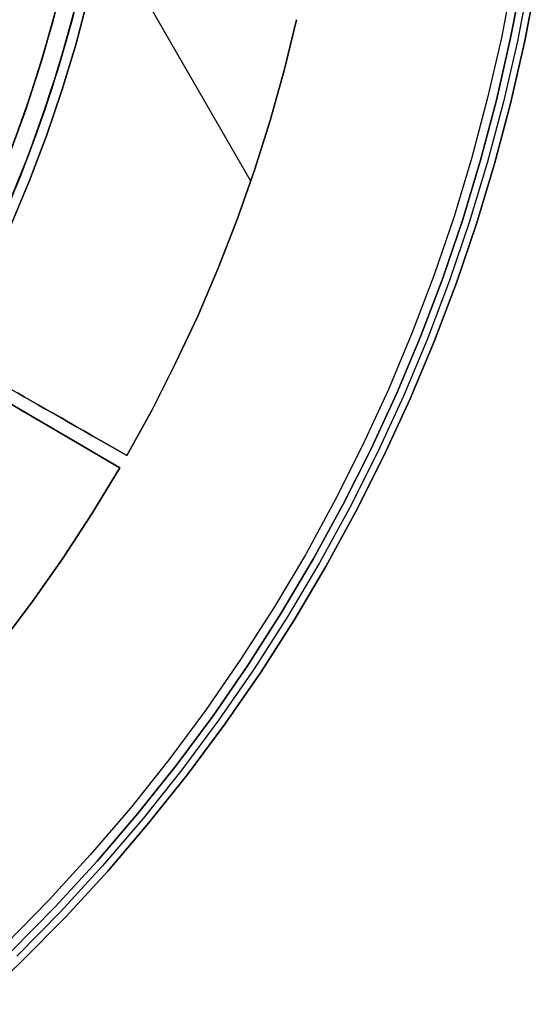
# Model space of a CAD drawing. Header units: millimetres. Extents: x -267 to 897, y -4167 to -3150.
# Tile 141 of 177: x 383 to 412, y -3590 to -3536. Entities that reach past the tile are written whole.
import ezdxf

# ---------------------------------------------------------------- set-up
doc = ezdxf.new("R2010")
doc.units = ezdxf.units.MM
doc.layers.add('1', color=7, linetype='Continuous')
doc.layers.add('BLANCO METALICO', color=7, linetype='Continuous', true_color=0xededed)

msp = doc.modelspace()

# ---------------------------------------------------------------- linework, layer by layer
at = {"layer": '1', "color": 29, "true_color": 0x4d342b}
for p, q in [((395.989, -3544.971, 85.657), (387.9, -3530.96, 85.657)), ((386.494, -3534.814, 66.264), (385.828, -3537.334, 66.264)), ((386.494, -3534.814, 66.264), (385.828, -3537.334, 66.264)), ((385.828, -3537.334, 54.462), (386.494, -3534.814, 54.462)), ((386.494, -3534.814, 60.363), (385.828, -3537.334, 60.363)), ((386.494, -3534.814, 54.462), (385.828, -3537.334, 54.462)), ((387.033, -3534.946, 85.657), (386.362, -3537.485, 85.657)), ((386.362, -3537.485, 85.657), (387.033, -3534.946, 85.657)), ((397.818, -3538.888, 85.657), (398.497, -3536.103, 85.657)), ((397.818, -3538.888, 79.568), (398.497, -3536.103, 79.568)), ((398.497, -3536.103, 85.657), (397.818, -3538.888, 85.657)), ((398.497, -3536.103, 82.612), (397.818, -3538.888, 82.612)), ((397.818, -3538.888, 79.568), (398.497, -3536.103, 79.568)), ((385.828, -3537.334, 66.264), (385.074, -3539.829, 66.264)), ((385.828, -3537.334, 66.264), (385.074, -3539.829, 66.264)), ((385.074, -3539.829, 54.462), (385.828, -3537.334, 54.462)), ((385.828, -3537.334, 60.363), (385.074, -3539.829, 60.363)), ((385.828, -3537.334, 54.462), (385.074, -3539.829, 54.462)), ((386.362, -3537.485, 85.657), (385.603, -3539.999, 85.657)), ((385.603, -3539.999, 85.657), (386.362, -3537.485, 85.657)), ((397.048, -3541.649, 85.657), (397.818, -3538.888, 85.657)), ((397.048, -3541.649, 79.568), (397.818, -3538.888, 79.568)), ((397.818, -3538.888, 85.657), (397.048, -3541.649, 85.657)), ((397.818, -3538.888, 82.612), (397.048, -3541.649, 82.612)), ((397.048, -3541.649, 79.568), (397.818, -3538.888, 79.568)), ((385.074, -3539.829, 66.264), (384.234, -3542.297, 66.264)), ((385.074, -3539.829, 66.264), (384.234, -3542.297, 66.264)), ((384.234, -3542.297, 54.462), (385.074, -3539.829, 54.462)), ((385.074, -3539.829, 60.363), (384.234, -3542.297, 60.363)), ((385.074, -3539.829, 54.462), (384.234, -3542.297, 54.462)), ((385.603, -3539.999, 85.657), (384.757, -3542.485, 85.657)), ((384.757, -3542.485, 85.657), (385.603, -3539.999, 85.657)), ((396.187, -3544.384, 85.657), (397.048, -3541.649, 85.657)), ((396.187, -3544.384, 79.568), (397.048, -3541.649, 79.568)), ((397.048, -3541.649, 85.657), (396.187, -3544.384, 85.657)), ((397.048, -3541.649, 82.612), (396.187, -3544.384, 82.612)), ((396.187, -3544.384, 79.568), (397.048, -3541.649, 79.568)), ((384.234, -3542.297, 66.264), (383.309, -3544.734, 66.264)), ((384.234, -3542.297, 66.264), (383.309, -3544.734, 66.264)), ((383.309, -3544.734, 54.462), (384.234, -3542.297, 54.462)), ((384.234, -3542.297, 60.363), (383.309, -3544.734, 60.363)), ((384.234, -3542.297, 54.462), (383.309, -3544.734, 54.462)), ((384.757, -3542.485, 85.657), (383.825, -3544.94, 85.657)), ((383.825, -3544.94, 85.657), (384.757, -3542.485, 85.657)), ((395.237, -3547.088, 85.657), (396.187, -3544.384, 85.657)), ((395.237, -3547.088, 79.568), (396.187, -3544.384, 79.568)), ((396.187, -3544.384, 85.657), (395.237, -3547.088, 85.657)), ((396.187, -3544.384, 82.612), (395.237, -3547.088, 82.612)), ((395.237, -3547.088, 79.568), (396.187, -3544.384, 79.568)), ((383.309, -3544.734, 66.264), (382.3, -3547.137, 66.264)), ((383.309, -3544.734, 66.264), (382.3, -3547.137, 66.264)), ((382.3, -3547.137, 54.462), (383.309, -3544.734, 54.462)), ((383.309, -3544.734, 60.363), (382.3, -3547.137, 60.363)), ((383.309, -3544.734, 54.462), (382.3, -3547.137, 54.462)), ((383.825, -3544.94, 85.657), (382.808, -3547.361, 85.657)), ((382.808, -3547.361, 85.657), (383.825, -3544.94, 85.657)), ((394.198, -3549.76, 85.657), (395.237, -3547.088, 85.657)), ((394.198, -3549.76, 79.568), (395.237, -3547.088, 79.568)), ((395.237, -3547.088, 85.657), (394.198, -3549.76, 85.657)), ((395.237, -3547.088, 82.612), (394.198, -3549.76, 82.612)), ((394.198, -3549.76, 79.568), (395.237, -3547.088, 79.568)), ((394.728, -3548.428, 85.657), (394.728, -3548.428, 79.568)), ((393.071, -3552.395, 85.657), (394.198, -3549.76, 85.657)), ((393.071, -3552.395, 79.568), (394.198, -3549.76, 79.568)), ((394.198, -3549.76, 85.657), (393.071, -3552.395, 85.657)), ((394.198, -3549.76, 82.612), (393.071, -3552.395, 82.612)), ((393.071, -3552.395, 79.568), (394.198, -3549.76, 79.568)), ((391.859, -3554.993, 85.657), (393.071, -3552.395, 85.657)), ((391.859, -3554.993, 79.568), (393.071, -3552.395, 79.568)), ((393.071, -3552.395, 85.657), (391.859, -3554.993, 85.657)), ((393.071, -3552.395, 82.612), (391.859, -3554.993, 82.612)), ((391.859, -3554.993, 79.568), (393.071, -3552.395, 79.568)), ((379.262, -3554.393, 85.657), (389.18, -3560.061, 85.657)), ((379.262, -3554.393, 85.657), (389.18, -3560.061, 85.657)), ((388.792, -3560.733, 85.657), (378.925, -3554.977, 85.657)), ((378.925, -3554.977, 85.657), (388.792, -3560.733, 85.657)), ((390.561, -3557.549, 85.657), (391.859, -3554.993, 85.657)), ((390.561, -3557.549, 79.568), (391.859, -3554.993, 79.568)), ((391.859, -3554.993, 85.657), (390.561, -3557.549, 85.657)), ((391.859, -3554.993, 82.612), (390.561, -3557.549, 82.612)), ((390.561, -3557.549, 79.568), (391.859, -3554.993, 79.568)), ((383.535, -3556.834, 76.069), (383.166, -3556.623, 75.685)), ((383.166, -3556.623, 75.685), (383.535, -3556.834, 76.069)), ((383.915, -3557.052, 76.438), (383.535, -3556.834, 76.069)), ((383.535, -3556.834, 76.069), (383.915, -3557.052, 76.438)), ((384.306, -3557.275, 76.792), (383.915, -3557.052, 76.438)), ((383.915, -3557.052, 76.438), (384.306, -3557.275, 76.792)), ((383.554, -3557.677, 76.438), (383.175, -3557.456, 76.069)), ((383.175, -3557.456, 76.069), (383.554, -3557.677, 76.438)), ((383.943, -3557.904, 76.792), (383.554, -3557.677, 76.438)), ((383.554, -3557.677, 76.438), (383.943, -3557.904, 76.792)), ((384.707, -3557.505, 77.13), (384.306, -3557.275, 76.792)), ((384.306, -3557.275, 76.792), (384.707, -3557.505, 77.13)), ((385.119, -3557.74, 77.452), (384.707, -3557.505, 77.13)), ((384.707, -3557.505, 77.13), (385.119, -3557.74, 77.452)), ((389.18, -3560.061, 85.657), (390.561, -3557.549, 85.657)), ((389.18, -3560.061, 79.568), (390.561, -3557.549, 79.568)), ((390.561, -3557.549, 85.657), (389.18, -3560.061, 85.657)), ((390.561, -3557.549, 82.612), (389.18, -3560.061, 82.612)), ((389.18, -3560.061, 79.568), (390.561, -3557.549, 79.568)), ((384.342, -3558.137, 77.13), (383.943, -3557.904, 76.792)), ((383.943, -3557.904, 76.792), (384.342, -3558.137, 77.13)), ((384.751, -3558.376, 77.452), (384.342, -3558.137, 77.13)), ((384.342, -3558.137, 77.13), (384.751, -3558.376, 77.452)), ((385.539, -3557.98, 77.757), (385.119, -3557.74, 77.452)), ((385.119, -3557.74, 77.452), (385.539, -3557.98, 77.757)), ((385.969, -3558.225, 78.046), (385.539, -3557.98, 77.757)), ((385.539, -3557.98, 77.757), (385.969, -3558.225, 78.046)), ((386.407, -3558.476, 78.317), (385.969, -3558.225, 78.046)), ((385.969, -3558.225, 78.046), (386.407, -3558.476, 78.317)), ((385.17, -3558.62, 77.757), (384.751, -3558.376, 77.452)), ((384.751, -3558.376, 77.452), (385.17, -3558.62, 77.757)), ((385.597, -3558.869, 78.046), (385.17, -3558.62, 77.757)), ((385.17, -3558.62, 77.757), (385.597, -3558.869, 78.046)), ((386.852, -3558.73, 78.571), (386.407, -3558.476, 78.317)), ((386.407, -3558.476, 78.317), (386.852, -3558.73, 78.571)), ((387.305, -3558.989, 78.807), (386.852, -3558.73, 78.571)), ((386.852, -3558.73, 78.571), (387.305, -3558.989, 78.807)), ((386.033, -3559.123, 78.317), (385.597, -3558.869, 78.046)), ((385.597, -3558.869, 78.046), (386.033, -3559.123, 78.317)), ((386.476, -3559.382, 78.571), (386.033, -3559.123, 78.317)), ((386.033, -3559.123, 78.317), (386.476, -3559.382, 78.571)), ((387.765, -3559.252, 79.025), (387.305, -3558.989, 78.807)), ((387.305, -3558.989, 78.807), (387.765, -3559.252, 79.025)), ((388.231, -3559.519, 79.225), (387.765, -3559.252, 79.025)), ((387.765, -3559.252, 79.025), (388.231, -3559.519, 79.225)), ((386.927, -3559.645, 78.807), (386.476, -3559.382, 78.571)), ((386.476, -3559.382, 78.571), (386.927, -3559.645, 78.807)), ((387.384, -3559.912, 79.025), (386.927, -3559.645, 78.807)), ((386.927, -3559.645, 78.807), (387.384, -3559.912, 79.025)), ((388.703, -3559.788, 79.406), (388.231, -3559.519, 79.225)), ((388.231, -3559.519, 79.225), (388.703, -3559.788, 79.406)), ((389.18, -3560.061, 79.568), (388.703, -3559.788, 79.406)), ((388.703, -3559.788, 79.406), (389.18, -3560.061, 79.568)), ((387.848, -3560.182, 79.225), (387.384, -3559.912, 79.025)), ((387.384, -3559.912, 79.025), (387.848, -3560.182, 79.225)), ((388.317, -3560.456, 79.406), (387.848, -3560.182, 79.225)), ((387.848, -3560.182, 79.225), (388.317, -3560.456, 79.406)), ((389.18, -3560.061, 85.657), (389.18, -3560.061, 79.568)), ((389.18, -3560.061, 85.657), (389.18, -3560.061, 79.568)), ((387.256, -3563.266, 85.657), (388.792, -3560.733, 85.657)), ((388.792, -3560.733, 85.657), (387.256, -3563.266, 85.657)), ((387.256, -3563.266, 79.568), (388.792, -3560.733, 79.568)), ((388.792, -3560.733, 82.612), (387.256, -3563.266, 82.612)), ((387.256, -3563.266, 79.568), (388.792, -3560.733, 79.568)), ((388.792, -3560.733, 79.568), (388.317, -3560.456, 79.406)), ((388.317, -3560.456, 79.406), (388.792, -3560.733, 79.568)), ((388.792, -3560.733, 85.657), (388.792, -3560.733, 79.568)), ((388.792, -3560.733, 79.568), (388.792, -3560.733, 85.657)), ((385.634, -3565.745, 85.657), (387.256, -3563.266, 85.657)), ((387.256, -3563.266, 85.657), (385.634, -3565.745, 85.657)), ((385.634, -3565.745, 79.568), (387.256, -3563.266, 79.568)), ((387.256, -3563.266, 82.612), (385.634, -3565.745, 82.612)), ((385.634, -3565.745, 79.568), (387.256, -3563.266, 79.568)), ((383.929, -3568.167, 85.657), (385.634, -3565.745, 85.657)), ((385.634, -3565.745, 85.657), (383.929, -3568.167, 85.657)), ((383.929, -3568.167, 79.568), (385.634, -3565.745, 79.568)), ((385.634, -3565.745, 82.612), (383.929, -3568.167, 82.612)), ((383.929, -3568.167, 79.568), (385.634, -3565.745, 79.568)), ((382.143, -3570.53, 85.657), (383.929, -3568.167, 85.657)), ((383.929, -3568.167, 85.657), (382.143, -3570.53, 85.657)), ((382.143, -3570.53, 79.568), (383.929, -3568.167, 79.568)), ((383.929, -3568.167, 82.612), (382.143, -3570.53, 82.612)), ((382.143, -3570.53, 79.568), (383.929, -3568.167, 79.568))]:
    msp.add_line(p, q, dxfattribs=at)
at = {"layer": '1', "color": 7, "true_color": 0xffffff}
for p, q in [((385.727, -3533.722, 31.002), (385.102, -3536.204, 31.002)), ((385.639, -3534.078, 31.002), (385.005, -3536.547, 31.002)), ((385.639, -3534.078, 31.002), (385.005, -3536.547, 31.002)), ((385.005, -3536.547, 31.002), (384.286, -3538.992, 31.002)), ((385.005, -3536.547, 31.002), (384.286, -3538.992, 31.002)), ((385.102, -3536.204, 31.002), (384.392, -3538.664, 31.002)), ((385.449, -3538.594, 30.316), (386.154, -3536.103, 30.316)), ((385.449, -3538.594, 29.475), (386.154, -3536.103, 29.475)), ((386.154, -3536.103, 30.316), (385.449, -3538.594, 30.316)), ((386.154, -3536.103, 29.895), (385.449, -3538.594, 29.895)), ((386.154, -3536.103, 29.475), (385.449, -3538.594, 29.475)), ((384.392, -3538.664, 31.002), (383.597, -3541.097, 31.002)), ((384.657, -3541.058, 30.316), (385.449, -3538.594, 30.316)), ((384.657, -3541.058, 29.475), (385.449, -3538.594, 29.475)), ((385.449, -3538.594, 30.316), (384.657, -3541.058, 30.316)), ((385.449, -3538.594, 29.895), (384.657, -3541.058, 29.895)), ((385.449, -3538.594, 29.475), (384.657, -3541.058, 29.475)), ((384.286, -3538.992, 31.002), (383.483, -3541.411, 31.002)), ((384.286, -3538.992, 31.002), (383.483, -3541.411, 31.002)), ((383.483, -3541.411, 31.002), (382.598, -3543.801, 31.002)), ((383.483, -3541.411, 31.002), (382.598, -3543.801, 31.002)), ((383.597, -3541.097, 31.002), (382.718, -3543.501, 31.002)), ((383.781, -3543.494, 30.316), (384.657, -3541.058, 30.316)), ((383.781, -3543.494, 29.475), (384.657, -3541.058, 29.475)), ((384.657, -3541.058, 30.316), (383.781, -3543.494, 30.316)), ((384.657, -3541.058, 29.895), (383.781, -3543.494, 29.895)), ((384.657, -3541.058, 29.475), (383.781, -3543.494, 29.475)), ((382.821, -3545.899, 30.316), (383.781, -3543.494, 30.316)), ((382.821, -3545.899, 29.475), (383.781, -3543.494, 29.475)), ((383.781, -3543.494, 30.316), (382.821, -3545.899, 30.316)), ((383.781, -3543.494, 29.895), (382.821, -3545.899, 29.895)), ((383.781, -3543.494, 29.475), (382.821, -3545.899, 29.475))]:
    msp.add_line(p, q, dxfattribs=at)
at = {"layer": '1', "color": 250, "true_color": 0x111111}
for p, q in [((386.164, -3536.105, 31.002), (386.783, -3533.592, 31.002)), ((386.783, -3533.592, 49.991), (386.164, -3536.105, 49.991)), ((386.783, -3533.592, 40.496), (386.164, -3536.105, 40.496)), ((386.783, -3533.592, 31.002), (386.164, -3536.105, 31.002)), ((386.783, -3533.592, 49.991), (386.164, -3536.105, 49.991)), ((385.549, -3534.42, 51.002), (384.909, -3536.864, 51.002)), ((385.549, -3534.42, 51.002), (384.909, -3536.864, 51.002)), ((384.5, -3538.307, 31.002), (385.197, -3535.849, 31.002)), ((385.197, -3535.849, 31.002), (384.5, -3538.307, 31.002)), ((385.239, -3535.645, 51.002), (384.557, -3538.078, 51.002)), ((385.458, -3538.596, 31.002), (386.164, -3536.105, 31.002)), ((386.164, -3536.105, 49.991), (385.458, -3538.596, 49.991)), ((386.164, -3536.105, 40.496), (385.458, -3538.596, 40.496)), ((386.164, -3536.105, 31.002), (385.458, -3538.596, 31.002)), ((386.164, -3536.105, 49.991), (385.458, -3538.596, 49.991)), ((384.909, -3536.864, 51.002), (384.185, -3539.285, 51.002)), ((384.909, -3536.864, 51.002), (384.185, -3539.285, 51.002)), ((384.557, -3538.078, 51.002), (383.793, -3540.486, 51.002)), ((383.719, -3540.739, 31.002), (384.5, -3538.307, 31.002)), ((384.5, -3538.307, 31.002), (383.719, -3540.739, 31.002)), ((384.666, -3541.061, 31.002), (385.458, -3538.596, 31.002)), ((385.458, -3538.596, 49.991), (384.666, -3541.061, 49.991)), ((385.458, -3538.596, 40.496), (384.666, -3541.061, 40.496)), ((385.458, -3538.596, 31.002), (384.666, -3541.061, 31.002)), ((385.458, -3538.596, 49.991), (384.666, -3541.061, 49.991)), ((384.185, -3539.285, 51.002), (383.38, -3541.68, 51.002)), ((384.185, -3539.285, 51.002), (383.38, -3541.68, 51.002)), ((382.855, -3543.143, 31.002), (383.719, -3540.739, 31.002)), ((383.719, -3540.739, 31.002), (382.855, -3543.143, 31.002)), ((383.793, -3540.486, 51.002), (382.947, -3542.866, 51.002)), ((383.79, -3543.498, 31.002), (384.666, -3541.061, 31.002)), ((384.666, -3541.061, 49.991), (383.79, -3543.498, 49.991)), ((384.666, -3541.061, 40.496), (383.79, -3543.498, 40.496)), ((384.666, -3541.061, 31.002), (383.79, -3543.498, 31.002)), ((384.666, -3541.061, 49.991), (383.79, -3543.498, 49.991)), ((383.38, -3541.68, 51.002), (382.494, -3544.045, 51.002)), ((383.38, -3541.68, 51.002), (382.494, -3544.045, 51.002)), ((382.83, -3545.902, 31.002), (383.79, -3543.498, 31.002)), ((383.79, -3543.498, 49.991), (382.83, -3545.902, 49.991)), ((383.79, -3543.498, 40.496), (382.83, -3545.902, 40.496)), ((383.79, -3543.498, 31.002), (382.83, -3545.902, 31.002)), ((383.79, -3543.498, 49.991), (382.83, -3545.902, 49.991))]:
    msp.add_line(p, q, dxfattribs=at)
at = {"layer": 'BLANCO METALICO'}
for p, q in [((410.404, -3533.769, 239.116), (409.765, -3537.098, 239.116)), ((410.404, -3533.769, 239.916), (409.765, -3537.098, 239.916)), ((410.254, -3537.201, 243.532), (410.897, -3533.855, 243.532)), ((410.897, -3533.855, 241.916), (410.254, -3537.201, 241.916)), ((410.254, -3537.201, 242.724), (410.897, -3533.855, 242.724)), ((410.897, -3533.855, 240.416), (410.254, -3537.201, 240.416)), ((411.291, -3533.924, 243.532), (410.645, -3537.283, 243.532)), ((411.685, -3533.993, 243.532), (411.037, -3537.366, 243.532)), ((411.037, -3537.366, 241.916), (411.685, -3533.993, 241.916)), ((411.037, -3537.366, 240.416), (411.685, -3533.993, 240.416)), ((411.685, -3533.993, 242.724), (411.037, -3537.366, 242.724)), ((411.685, -3533.993, 241.166), (411.037, -3537.366, 241.166)), ((409.765, -3537.098, 239.116), (409.01, -3540.403, 239.116)), ((409.765, -3537.098, 239.916), (409.01, -3540.403, 239.916)), ((409.496, -3540.523, 243.532), (410.254, -3537.201, 243.532)), ((410.254, -3537.201, 241.916), (409.496, -3540.523, 241.916)), ((409.496, -3540.523, 242.724), (410.254, -3537.201, 242.724)), ((410.254, -3537.201, 240.416), (409.496, -3540.523, 240.416)), ((410.645, -3537.283, 243.532), (409.884, -3540.619, 243.532)), ((411.037, -3537.366, 243.532), (410.273, -3540.714, 243.532)), ((410.273, -3540.714, 241.916), (411.037, -3537.366, 241.916)), ((410.273, -3540.714, 240.416), (411.037, -3537.366, 240.416)), ((411.037, -3537.366, 242.724), (410.273, -3540.714, 242.724)), ((411.037, -3537.366, 241.166), (410.273, -3540.714, 241.166)), ((409.01, -3540.403, 239.116), (408.142, -3543.68, 239.116)), ((409.01, -3540.403, 239.916), (408.142, -3543.68, 239.916)), ((408.623, -3543.817, 243.532), (409.496, -3540.523, 243.532)), ((409.496, -3540.523, 241.916), (408.623, -3543.817, 241.916)), ((408.623, -3543.817, 242.724), (409.496, -3540.523, 242.724)), ((409.496, -3540.523, 240.416), (408.623, -3543.817, 240.416)), ((409.884, -3540.619, 243.532), (409.008, -3543.926, 243.532)), ((410.273, -3540.714, 243.532), (409.393, -3544.035, 243.532)), ((409.393, -3544.035, 241.916), (410.273, -3540.714, 241.916)), ((409.393, -3544.035, 240.416), (410.273, -3540.714, 240.416)), ((410.273, -3540.714, 242.724), (409.393, -3544.035, 242.724)), ((410.273, -3540.714, 241.166), (409.393, -3544.035, 241.166)), ((408.142, -3543.68, 239.116), (407.162, -3546.925, 239.116)), ((408.142, -3543.68, 239.916), (407.162, -3546.925, 239.916)), ((407.638, -3547.078, 243.532), (408.623, -3543.817, 243.532)), ((408.623, -3543.817, 241.916), (407.638, -3547.078, 241.916)), ((407.638, -3547.078, 242.724), (408.623, -3543.817, 242.724)), ((408.623, -3543.817, 240.416), (407.638, -3547.078, 240.416)), ((409.008, -3543.926, 243.532), (408.019, -3547.201, 243.532)), ((409.393, -3544.035, 243.532), (408.4, -3547.323, 243.532)), ((408.4, -3547.323, 241.916), (409.393, -3544.035, 241.916)), ((408.4, -3547.323, 240.416), (409.393, -3544.035, 240.416)), ((409.393, -3544.035, 242.724), (408.4, -3547.323, 242.724)), ((409.393, -3544.035, 241.166), (408.4, -3547.323, 241.166)), ((407.162, -3546.925, 239.116), (406.07, -3550.135, 239.116)), ((407.162, -3546.925, 239.916), (406.07, -3550.135, 239.916)), ((406.54, -3550.304, 243.532), (407.638, -3547.078, 243.532)), ((407.638, -3547.078, 241.916), (406.54, -3550.304, 241.916)), ((406.54, -3550.304, 242.724), (407.638, -3547.078, 242.724)), ((407.638, -3547.078, 240.416), (406.54, -3550.304, 240.416)), ((408.019, -3547.201, 243.532), (406.917, -3550.439, 243.532)), ((408.4, -3547.323, 243.532), (407.293, -3550.575, 243.532)), ((407.293, -3550.575, 241.916), (408.4, -3547.323, 241.916)), ((407.293, -3550.575, 240.416), (408.4, -3547.323, 240.416)), ((408.4, -3547.323, 242.724), (407.293, -3550.575, 242.724)), ((408.4, -3547.323, 241.166), (407.293, -3550.575, 241.166)), ((406.07, -3550.135, 239.116), (404.868, -3553.304, 239.116)), ((406.07, -3550.135, 239.916), (404.868, -3553.304, 239.916)), ((405.332, -3553.49, 243.532), (406.54, -3550.304, 243.532)), ((406.54, -3550.304, 241.916), (405.332, -3553.49, 241.916)), ((405.332, -3553.49, 242.724), (406.54, -3550.304, 242.724)), ((406.54, -3550.304, 240.416), (405.332, -3553.49, 240.416)), ((406.917, -3550.439, 243.532), (405.704, -3553.638, 243.532)), ((407.293, -3550.575, 243.532), (406.075, -3553.786, 243.532)), ((406.075, -3553.786, 241.916), (407.293, -3550.575, 241.916)), ((406.075, -3553.786, 240.416), (407.293, -3550.575, 240.416)), ((407.293, -3550.575, 242.724), (406.075, -3553.786, 242.724)), ((407.293, -3550.575, 241.166), (406.075, -3553.786, 241.166)), ((404.868, -3553.304, 239.116), (403.557, -3556.431, 239.116)), ((404.868, -3553.304, 239.916), (403.557, -3556.431, 239.916)), ((404.015, -3556.632, 243.532), (405.332, -3553.49, 243.532)), ((405.332, -3553.49, 241.916), (404.015, -3556.632, 241.916)), ((404.015, -3556.632, 242.724), (405.332, -3553.49, 242.724)), ((405.332, -3553.49, 240.416), (404.015, -3556.632, 240.416)), ((405.704, -3553.638, 243.532), (404.381, -3556.793, 243.532)), ((406.075, -3553.786, 243.532), (404.747, -3556.954, 243.532)), ((404.747, -3556.954, 241.916), (406.075, -3553.786, 241.916)), ((404.747, -3556.954, 240.416), (406.075, -3553.786, 240.416)), ((406.075, -3553.786, 242.724), (404.747, -3556.954, 242.724)), ((406.075, -3553.786, 241.166), (404.747, -3556.954, 241.166)), ((403.557, -3556.431, 239.116), (402.139, -3559.51, 239.116)), ((403.557, -3556.431, 239.916), (402.139, -3559.51, 239.916)), ((402.589, -3559.727, 243.532), (404.015, -3556.632, 243.532)), ((404.015, -3556.632, 241.916), (402.589, -3559.727, 241.916)), ((402.589, -3559.727, 242.724), (404.015, -3556.632, 242.724)), ((404.015, -3556.632, 240.416), (402.589, -3559.727, 240.416)), ((404.381, -3556.793, 243.532), (402.95, -3559.9, 243.532)), ((404.747, -3556.954, 243.532), (403.31, -3560.074, 243.532)), ((403.31, -3560.074, 241.916), (404.747, -3556.954, 241.916)), ((403.31, -3560.074, 240.416), (404.747, -3556.954, 240.416)), ((404.747, -3556.954, 242.724), (403.31, -3560.074, 242.724)), ((404.747, -3556.954, 241.166), (403.31, -3560.074, 241.166)), ((402.139, -3559.51, 239.116), (400.616, -3562.538, 239.116)), ((402.139, -3559.51, 239.916), (400.616, -3562.538, 239.916)), ((401.058, -3562.771, 243.532), (402.589, -3559.727, 243.532)), ((402.589, -3559.727, 241.916), (401.058, -3562.771, 241.916)), ((401.058, -3562.771, 242.724), (402.589, -3559.727, 242.724)), ((402.589, -3559.727, 240.416), (401.058, -3562.771, 240.416)), ((402.95, -3559.9, 243.532), (401.413, -3562.957, 243.532)), ((403.31, -3560.074, 243.532), (401.767, -3563.142, 243.532)), ((401.767, -3563.142, 241.916), (403.31, -3560.074, 241.916)), ((401.767, -3563.142, 240.416), (403.31, -3560.074, 240.416)), ((403.31, -3560.074, 242.724), (401.767, -3563.142, 242.724)), ((403.31, -3560.074, 241.166), (401.767, -3563.142, 241.166)), ((400.616, -3562.538, 239.116), (398.989, -3565.512, 239.116)), ((400.616, -3562.538, 239.916), (398.989, -3565.512, 239.916)), ((399.423, -3565.76, 243.532), (401.058, -3562.771, 243.532)), ((401.058, -3562.771, 241.916), (399.423, -3565.76, 241.916)), ((399.423, -3565.76, 242.724), (401.058, -3562.771, 242.724)), ((401.058, -3562.771, 240.416), (399.423, -3565.76, 240.416)), ((401.413, -3562.957, 243.532), (399.771, -3565.958, 243.532)), ((401.767, -3563.142, 243.532), (400.118, -3566.156, 243.532)), ((400.118, -3566.156, 241.916), (401.767, -3563.142, 241.916)), ((400.118, -3566.156, 240.416), (401.767, -3563.142, 240.416)), ((401.767, -3563.142, 242.724), (400.118, -3566.156, 242.724)), ((401.767, -3563.142, 241.166), (400.118, -3566.156, 241.166)), ((398.989, -3565.512, 239.116), (397.26, -3568.429, 239.116)), ((398.989, -3565.512, 239.916), (397.26, -3568.429, 239.916)), ((397.686, -3568.691, 243.532), (399.423, -3565.76, 243.532)), ((399.423, -3565.76, 241.916), (397.686, -3568.691, 241.916)), ((397.686, -3568.691, 242.724), (399.423, -3565.76, 242.724)), ((399.423, -3565.76, 240.416), (397.686, -3568.691, 240.416)), ((399.771, -3565.958, 243.532), (398.026, -3568.901, 243.532)), ((400.118, -3566.156, 243.532), (398.367, -3569.111, 243.532)), ((398.367, -3569.111, 241.916), (400.118, -3566.156, 241.916)), ((398.367, -3569.111, 240.416), (400.118, -3566.156, 240.416)), ((400.118, -3566.156, 242.724), (398.367, -3569.111, 242.724)), ((400.118, -3566.156, 241.166), (398.367, -3569.111, 241.166)), ((397.26, -3568.429, 239.116), (395.432, -3571.283, 239.116)), ((397.26, -3568.429, 239.916), (395.432, -3571.283, 239.916)), ((395.848, -3571.56, 243.532), (397.686, -3568.691, 243.532)), ((397.686, -3568.691, 241.916), (395.848, -3571.56, 241.916)), ((395.848, -3571.56, 242.724), (397.686, -3568.691, 242.724)), ((397.686, -3568.691, 240.416), (395.848, -3571.56, 240.416)), ((398.026, -3568.901, 243.532), (396.181, -3571.782, 243.532)), ((398.367, -3569.111, 243.532), (396.514, -3572.003, 243.532)), ((396.514, -3572.003, 241.916), (398.367, -3569.111, 241.916)), ((396.514, -3572.003, 240.416), (398.367, -3569.111, 240.416)), ((398.367, -3569.111, 242.724), (396.514, -3572.003, 242.724)), ((398.367, -3569.111, 241.166), (396.514, -3572.003, 241.166)), ((395.432, -3571.283, 239.116), (393.506, -3574.073, 239.116)), ((395.432, -3571.283, 239.916), (393.506, -3574.073, 239.916)), ((393.912, -3574.364, 243.532), (395.848, -3571.56, 243.532)), ((395.848, -3571.56, 241.916), (393.912, -3574.364, 241.916)), ((393.912, -3574.364, 242.724), (395.848, -3571.56, 242.724)), ((395.848, -3571.56, 240.416), (393.912, -3574.364, 240.416)), ((396.181, -3571.782, 243.532), (394.238, -3574.597, 243.532)), ((396.514, -3572.003, 243.532), (394.563, -3574.83, 243.532)), ((394.563, -3574.83, 241.916), (396.514, -3572.003, 241.916)), ((394.563, -3574.83, 240.416), (396.514, -3572.003, 240.416)), ((396.514, -3572.003, 242.724), (394.563, -3574.83, 242.724)), ((396.514, -3572.003, 241.166), (394.563, -3574.83, 241.166)), ((393.506, -3574.073, 239.116), (391.485, -3576.795, 239.116)), ((393.506, -3574.073, 239.916), (391.485, -3576.795, 239.916)), ((391.881, -3577.1, 243.532), (393.912, -3574.364, 243.532)), ((393.912, -3574.364, 241.916), (391.881, -3577.1, 241.916)), ((391.881, -3577.1, 242.724), (393.912, -3574.364, 242.724)), ((393.912, -3574.364, 240.416), (391.881, -3577.1, 240.416)), ((394.238, -3574.597, 243.532), (392.198, -3577.344, 243.532)), ((394.563, -3574.83, 243.532), (392.515, -3577.588, 243.532)), ((392.515, -3577.588, 241.916), (394.563, -3574.83, 241.916)), ((392.515, -3577.588, 240.416), (394.563, -3574.83, 240.416)), ((394.563, -3574.83, 242.724), (392.515, -3577.588, 242.724)), ((394.563, -3574.83, 241.166), (392.515, -3577.588, 241.166)), ((391.485, -3576.795, 239.116), (389.371, -3579.445, 239.116)), ((391.485, -3576.795, 239.916), (389.371, -3579.445, 239.916)), ((389.757, -3579.764, 243.532), (391.881, -3577.1, 243.532)), ((391.881, -3577.1, 241.916), (389.757, -3579.764, 241.916)), ((389.757, -3579.764, 242.724), (391.881, -3577.1, 242.724)), ((391.881, -3577.1, 240.416), (389.757, -3579.764, 240.416)), ((392.198, -3577.344, 243.532), (390.065, -3580.019, 243.532)), ((392.515, -3577.588, 243.532), (390.374, -3580.273, 243.532)), ((390.374, -3580.273, 241.916), (392.515, -3577.588, 241.916)), ((390.374, -3580.273, 240.416), (392.515, -3577.588, 240.416)), ((392.515, -3577.588, 242.724), (390.374, -3580.273, 242.724)), ((392.515, -3577.588, 241.166), (390.374, -3580.273, 241.166)), ((389.371, -3579.445, 239.116), (387.168, -3582.021, 239.116)), ((389.371, -3579.445, 239.916), (387.168, -3582.021, 239.916)), ((387.542, -3582.353, 243.532), (389.757, -3579.764, 243.532)), ((389.757, -3579.764, 241.916), (387.542, -3582.353, 241.916)), ((387.542, -3582.353, 242.724), (389.757, -3579.764, 242.724)), ((389.757, -3579.764, 240.416), (387.542, -3582.353, 240.416)), ((390.065, -3580.019, 243.532), (387.841, -3582.618, 243.532)), ((390.374, -3580.273, 243.532), (388.141, -3582.883, 243.532)), ((388.141, -3582.883, 241.916), (390.374, -3580.273, 241.916)), ((388.141, -3582.883, 240.416), (390.374, -3580.273, 240.416)), ((390.374, -3580.273, 242.724), (388.141, -3582.883, 242.724)), ((390.374, -3580.273, 241.166), (388.141, -3582.883, 241.166)), ((387.168, -3582.021, 239.116), (384.876, -3584.519, 239.116)), ((387.168, -3582.021, 239.916), (384.876, -3584.519, 239.916)), ((385.239, -3584.864, 243.532), (387.542, -3582.353, 243.532)), ((387.542, -3582.353, 241.916), (385.239, -3584.864, 241.916)), ((385.239, -3584.864, 242.724), (387.542, -3582.353, 242.724)), ((387.542, -3582.353, 240.416), (385.239, -3584.864, 240.416)), ((387.841, -3582.618, 243.532), (385.529, -3585.139, 243.532)), ((388.141, -3582.883, 243.532), (385.819, -3585.415, 243.532)), ((385.819, -3585.415, 241.916), (388.141, -3582.883, 241.916)), ((385.819, -3585.415, 240.416), (388.141, -3582.883, 240.416)), ((388.141, -3582.883, 242.724), (385.819, -3585.415, 242.724)), ((388.141, -3582.883, 241.166), (385.819, -3585.415, 241.166)), ((384.876, -3584.519, 239.116), (382.5, -3586.937, 239.116)), ((384.876, -3584.519, 239.916), (382.5, -3586.937, 239.916)), ((382.85, -3587.294, 243.532), (385.239, -3584.864, 243.532)), ((385.239, -3584.864, 241.916), (382.85, -3587.294, 241.916)), ((382.85, -3587.294, 242.724), (385.239, -3584.864, 242.724)), ((385.239, -3584.864, 240.416), (382.85, -3587.294, 240.416)), ((385.529, -3585.139, 243.532), (383.131, -3587.579, 243.532)), ((385.819, -3585.415, 243.532), (383.411, -3587.864, 243.532)), ((383.411, -3587.864, 241.916), (385.819, -3585.415, 241.916)), ((383.411, -3587.864, 240.416), (385.819, -3585.415, 240.416)), ((385.819, -3585.415, 242.724), (383.411, -3587.864, 242.724)), ((385.819, -3585.415, 241.166), (383.411, -3587.864, 241.166)), ((383.411, -3587.864, 243.532), (380.92, -3590.229, 243.532)), ((380.92, -3590.229, 241.916), (383.411, -3587.864, 241.916)), ((380.92, -3590.229, 240.416), (383.411, -3587.864, 240.416)), ((383.411, -3587.864, 242.724), (380.92, -3590.229, 242.724)), ((383.411, -3587.864, 241.166), (380.92, -3590.229, 241.166))]:
    msp.add_line(p, q, dxfattribs=at)

doc.saveas('drawing.dxf')
